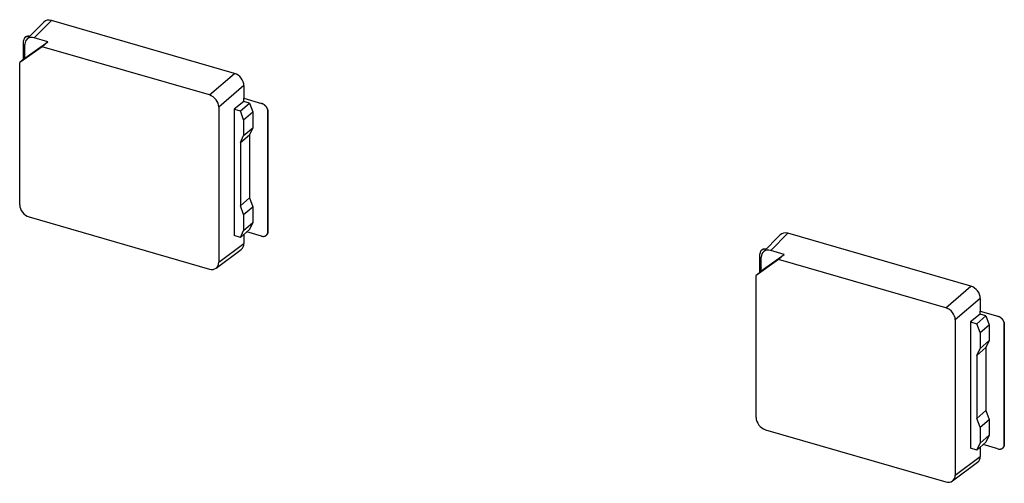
# Model space of a CAD drawing. Header units: millimetres. Extents: x 0 to 210, y 0 to 297.
# Tile 38 of 41: x 118.66 to 125.41, y 232.06 to 235.23. Entities that reach past the tile are written whole.
import ezdxf

# ---------------------------------------------------------------- set-up
doc = ezdxf.new("R2010")
doc.units = ezdxf.units.MM
doc.header["$LTSCALE"] = 19.36
doc.layers.get('0').update_dxf_attribs({"linetype": 'CONTINUOUS'})

msp = doc.modelspace()

# ---------------------------------------------------------------- linework, layer by layer
at = {"color": 7, "linetype": 'Continuous'}
for p, q in [((118.7082, 235.0991), (118.8257, 235.2171)), ((120.1328, 234.865), (118.877, 235.2275)), ((118.6863, 234.9628), (118.6863, 235.0874)), ((118.6947, 234.9702), (118.8528, 235.0826)), ((118.6947, 234.9702), (118.6947, 235.0633)), ((118.8528, 235.0826), (118.7596, 235.1095)), ((118.813, 235.0485), (118.8528, 235.0826)), ((118.813, 235.0485), (118.6594, 234.9393)), ((119.9605, 234.7173), (118.813, 235.0485)), ((118.6947, 234.9702), (118.6594, 234.9393)), ((118.6594, 233.965), (118.6594, 234.9393)), ((118.6947, 234.9949), (118.689, 234.9823)), ((118.689, 234.9652), (118.689, 234.9823)), ((120.1978, 234.7813), (120.1978, 234.6947)), ((120.1975, 234.6728), (120.1315, 234.62)), ((120.1742, 234.6077), (120.2365, 234.6616)), ((120.1975, 234.6945), (120.1978, 234.6947)), ((120.1975, 234.6945), (120.3188, 234.6595)), ((120.1975, 234.6728), (120.1975, 234.6945)), ((120.2365, 234.6616), (120.1975, 234.6728)), ((120.1978, 234.6947), (120.319, 234.6597)), ((120.2365, 234.6616), (120.2581, 234.6012)), ((120.0254, 234.6336), (120.0254, 233.5707)), ((120.1315, 234.62), (120.1742, 234.6077)), ((120.1315, 234.62), (120.1315, 233.754)), ((120.1959, 234.5473), (120.1742, 234.6077)), ((120.1959, 234.5473), (120.2581, 234.6012)), ((120.2581, 234.6012), (120.2581, 234.4929)), ((120.3621, 234.6037), (120.3621, 233.781)), ((120.3623, 233.7812), (120.3623, 234.6039)), ((120.1959, 234.5473), (120.1959, 234.439)), ((120.1959, 234.439), (120.2581, 234.4929)), ((120.2581, 234.4929), (120.2365, 234.4451)), ((120.1742, 234.3912), (120.2365, 234.4451)), ((120.1742, 234.3912), (120.1959, 234.439)), ((120.1742, 234.3912), (120.1742, 233.9581)), ((120.2365, 234.4451), (120.2365, 234.0121)), ((120.1742, 233.9581), (120.2365, 234.0121)), ((120.2365, 234.0121), (120.2581, 233.9517)), ((120.1959, 233.8978), (120.1742, 233.9581)), ((120.1959, 233.8978), (120.2581, 233.9517)), ((120.2581, 233.9517), (120.2581, 233.8434)), ((118.7244, 233.8813), (119.9605, 233.5245)), ((120.1959, 233.8978), (120.1959, 233.7895)), ((120.1742, 233.7416), (120.2365, 233.7956)), ((120.1742, 233.7416), (120.1959, 233.7895)), ((120.1959, 233.7895), (120.2581, 233.8434)), ((120.3188, 233.7502), (120.2177, 233.7793)), ((120.2581, 233.8434), (120.2365, 233.7956)), ((120.1742, 233.7416), (120.1315, 233.754)), ((120.1978, 233.762), (120.1978, 233.6987)), ((120.3515, 233.7557), (120.3517, 233.7559)), ((123.7601, 233.6408), (123.8775, 233.7588)), ((125.1847, 233.4067), (123.9288, 233.7692)), ((120.0071, 233.5308), (120.1795, 233.6588)), ((123.9046, 233.6243), (123.8114, 233.6512)), ((123.8648, 233.5902), (123.7113, 233.481)), ((123.7381, 233.5045), (123.7381, 233.6291)), ((123.7465, 233.5118), (123.9046, 233.6243)), ((123.7465, 233.5118), (123.7465, 233.605)), ((123.8648, 233.5902), (123.9046, 233.6243)), ((125.0123, 233.2589), (123.8648, 233.5902)), ((123.7465, 233.5118), (123.7113, 233.481)), ((123.7465, 233.5365), (123.7408, 233.524)), ((123.7408, 233.5069), (123.7408, 233.524)), ((123.7113, 232.5067), (123.7113, 233.481)), ((125.2496, 233.323), (125.2496, 233.2364)), ((125.0772, 233.1753), (125.0772, 232.1123)), ((125.2493, 233.2145), (125.1833, 233.1617)), ((125.226, 233.1493), (125.2883, 233.2032)), ((125.2493, 233.2361), (125.2496, 233.2364)), ((125.2493, 233.2361), (125.3706, 233.2011)), ((125.2493, 233.2145), (125.2493, 233.2361)), ((125.2883, 233.2032), (125.2493, 233.2145)), ((125.2496, 233.2364), (125.3708, 233.2014)), ((125.2883, 233.2032), (125.3099, 233.1429)), ((125.1833, 233.1617), (125.226, 233.1493)), ((125.1833, 233.1617), (125.1833, 232.2956)), ((125.2477, 233.089), (125.226, 233.1493)), ((125.2477, 233.089), (125.3099, 233.1429)), ((125.3099, 233.1429), (125.3099, 233.0346)), ((125.4139, 233.1453), (125.4139, 232.3226)), ((125.4141, 232.3228), (125.4141, 233.1456)), ((125.2477, 233.089), (125.2477, 232.9807)), ((125.226, 232.9328), (125.2883, 232.9867)), ((125.226, 232.9328), (125.2477, 232.9807)), ((125.2477, 232.9807), (125.3099, 233.0346)), ((125.3099, 233.0346), (125.2883, 232.9867)), ((125.2883, 232.9867), (125.2883, 232.5537)), ((125.226, 232.9328), (125.226, 232.4998)), ((125.226, 232.4998), (125.2883, 232.5537)), ((125.2477, 232.4394), (125.226, 232.4998)), ((125.2883, 232.5537), (125.3099, 232.4933)), ((125.2477, 232.4394), (125.3099, 232.4933)), ((125.2477, 232.4394), (125.2477, 232.3312)), ((125.3099, 232.4933), (125.3099, 232.3851)), ((123.7762, 232.423), (125.0123, 232.0662)), ((125.2477, 232.3312), (125.3099, 232.3851)), ((125.3099, 232.3851), (125.2883, 232.3372)), ((125.226, 232.2833), (125.1833, 232.2956)), ((125.226, 232.2833), (125.2883, 232.3372)), ((125.226, 232.2833), (125.2477, 232.3312)), ((125.2496, 232.3037), (125.2496, 232.2404)), ((125.3706, 232.2918), (125.2695, 232.321)), ((125.4033, 232.2973), (125.4036, 232.2975)), ((125.059, 232.0724), (125.2313, 232.2005))]:
    msp.add_line(p, q, dxfattribs=at)
at = {"color": 9, "linetype": 'Continuous'}
for p, q in [((118.877, 235.2275), (118.7596, 235.1095)), ((119.9605, 234.7173), (120.1328, 234.865)), ((120.1978, 234.7813), (120.0254, 234.6336)), ((120.319, 234.6597), (120.3188, 234.6595)), ((120.3621, 234.6037), (120.3623, 234.6039)), ((120.3623, 233.7812), (120.3621, 233.781)), ((123.9288, 233.7692), (123.8114, 233.6512)), ((120.0254, 233.5707), (120.1978, 233.6987)), ((125.0123, 233.2589), (125.1847, 233.4067)), ((125.2496, 233.323), (125.0772, 233.1753)), ((125.3708, 233.2014), (125.3706, 233.2011)), ((125.4139, 233.1453), (125.4141, 233.1456)), ((125.4141, 232.3228), (125.4139, 232.3226)), ((125.0772, 232.1123), (125.2496, 232.2404))]:
    msp.add_line(p, q, dxfattribs=at)
at = {"color": 7, "linetype": 'Continuous'}
for centre, major_axis, ratio, start_param, end_param in [((118.8771, 235.1625), (-0.0491, 0.0568), 0.749096, -0.856154, 0.05573), ((118.7597, 235.0445), (-0.0491, 0.0568), 0.749096, -0.856154, 0.713425), ((120.1328, 234.8), (-0.0491, 0.0567), 0.750905, -2.427571, -0.857993), ((119.9604, 234.6523), (-0.0491, 0.0567), 0.750905, -2.427571, -0.857993), ((118.7244, 233.9463), (-0.0491, 0.0567), 0.750905, 0.714021, 2.2836), ((123.9289, 233.7042), (-0.0491, 0.0568), 0.749096, -0.856154, 0.05573), ((120.1328, 233.7176), (-0.0491, 0.0568), 0.749096, -3.197323, -2.428168), ((123.8115, 233.5862), (-0.0491, 0.0568), 0.749096, -0.856154, 0.713425), ((119.9604, 233.5895), (-0.0491, 0.0568), 0.749096, 2.285439, 3.855017), ((125.1846, 233.3417), (-0.0491, 0.0567), 0.750905, -2.427571, -0.857993), ((125.0123, 233.194), (-0.0491, 0.0567), 0.750905, -2.427571, -0.857993), ((123.7763, 232.488), (-0.0491, 0.0567), 0.750905, 0.714021, 2.2836), ((125.1846, 232.2592), (-0.0491, 0.0568), 0.749096, -3.197323, -2.428168), ((125.0123, 232.1312), (-0.0491, 0.0568), 0.749096, 2.285439, 3.855017)]:
    msp.add_ellipse(centre, major_axis=major_axis, ratio=ratio, start_param=start_param, end_param=end_param, dxfattribs=at)
for points, knots in [([(118.6969, 235.1127), (118.696, 235.112), (118.6944, 235.1104), (118.6923, 235.1078), (118.6905, 235.1049), (118.6884, 235.1007), (118.6867, 235.0948), (118.6863, 235.0899), (118.6863, 235.0874)], [0, 0, 0, 0, 0.118458, 0.237641, 0.358239, 0.480873, 0.733911, 1, 1, 1, 1]), ([(118.7277, 235.1187), (118.7249, 235.1194), (118.7192, 235.1203), (118.7121, 235.1198), (118.7069, 235.1184), (118.7032, 235.117), (118.6999, 235.1151), (118.6978, 235.1136), (118.6969, 235.1127)], [0, 0, 0, 0, 0.26933, 0.523296, 0.645519, 0.765186, 0.883057, 1, 1, 1, 1]), ([(118.6971, 235.1129), (118.6981, 235.1138), (118.7001, 235.1153), (118.7035, 235.1172), (118.7071, 235.1187), (118.7124, 235.12), (118.7194, 235.1205), (118.7251, 235.1196), (118.728, 235.1189)], [0, 0, 0, 0, 0.116953, 0.234832, 0.354506, 0.476731, 0.73069, 1, 1, 1, 1]), ([(120.3621, 234.6037), (120.3621, 234.6066), (120.3615, 234.6126), (120.359, 234.6214), (120.3549, 234.63), (120.3495, 234.6381), (120.3441, 234.6442), (120.3392, 234.6485), (120.3341, 234.6524), (120.3274, 234.6564), (120.3217, 234.6586), (120.3188, 234.6595)], [0, 0, 0, 0, 0.116114, 0.238134, 0.364827, 0.494413, 0.624797, 0.68965, 0.753892, 0.879481, 1, 1, 1, 1]), ([(120.319, 234.6597), (120.3219, 234.6589), (120.3277, 234.6566), (120.3344, 234.6526), (120.3395, 234.6487), (120.3443, 234.6444), (120.3498, 234.6383), (120.3552, 234.6302), (120.3592, 234.6216), (120.3617, 234.6128), (120.3623, 234.6068), (120.3623, 234.6039)], [0, 0, 0, 0, 0.120519, 0.246108, 0.31035, 0.375203, 0.505587, 0.635173, 0.761866, 0.883886, 1, 1, 1, 1]), ([(120.3623, 233.7812), (120.3623, 233.7787), (120.3619, 233.7738), (120.3602, 233.7679), (120.3581, 233.7637), (120.3563, 233.7608), (120.3542, 233.7582), (120.3526, 233.7566), (120.3517, 233.7559)], [0, 0, 0, 0, 0.266089, 0.519127, 0.641761, 0.762359, 0.881542, 1, 1, 1, 1]), ([(120.3517, 233.7559), (120.3525, 233.7565), (120.354, 233.758), (120.3561, 233.7606), (120.3579, 233.7635), (120.3599, 233.7677), (120.3616, 233.7735), (120.3621, 233.7784), (120.3621, 233.781)], [0, 0, 0, 0, 0.108019, 0.228614, 0.35064, 0.474726, 0.73076, 1, 1, 1, 1]), ([(120.3188, 233.7502), (120.3218, 233.7493), (120.3277, 233.7482), (120.3353, 233.7484), (120.3409, 233.7497), (120.3447, 233.7512), (120.3483, 233.7532), (120.3505, 233.7548), (120.3515, 233.7557)], [0, 0, 0, 0, 0.270664, 0.525063, 0.647129, 0.766407, 0.883714, 1, 1, 1, 1]), ([(123.7487, 233.6544), (123.7478, 233.6537), (123.7462, 233.6521), (123.7441, 233.6495), (123.7423, 233.6466), (123.7402, 233.6423), (123.7385, 233.6365), (123.7381, 233.6316), (123.7381, 233.6291)], [0, 0, 0, 0, 0.118458, 0.237641, 0.358239, 0.480873, 0.733911, 1, 1, 1, 1]), ([(123.7795, 233.6604), (123.7767, 233.6611), (123.771, 233.6619), (123.764, 233.6615), (123.7587, 233.6601), (123.7551, 233.6587), (123.7517, 233.6568), (123.7496, 233.6552), (123.7487, 233.6544)], [0, 0, 0, 0, 0.26933, 0.523296, 0.645519, 0.765186, 0.883057, 1, 1, 1, 1]), ([(123.7489, 233.6546), (123.7499, 233.6554), (123.7519, 233.657), (123.7553, 233.6589), (123.759, 233.6603), (123.7642, 233.6617), (123.7713, 233.6622), (123.7769, 233.6613), (123.7798, 233.6606)], [0, 0, 0, 0, 0.116953, 0.234832, 0.354506, 0.476731, 0.73069, 1, 1, 1, 1]), ([(125.4139, 233.1453), (125.4139, 233.1483), (125.4133, 233.1542), (125.4108, 233.1631), (125.4067, 233.1717), (125.4014, 233.1798), (125.3959, 233.1859), (125.391, 233.1902), (125.386, 233.194), (125.3792, 233.198), (125.3735, 233.2003), (125.3706, 233.2011)], [0, 0, 0, 0, 0.116114, 0.238134, 0.364827, 0.494413, 0.624797, 0.68965, 0.753892, 0.879481, 1, 1, 1, 1]), ([(125.3708, 233.2014), (125.3737, 233.2005), (125.3795, 233.1983), (125.3862, 233.1943), (125.3913, 233.1904), (125.3961, 233.1861), (125.4016, 233.18), (125.407, 233.1719), (125.411, 233.1633), (125.4135, 233.1544), (125.4141, 233.1485), (125.4141, 233.1456)], [0, 0, 0, 0, 0.120519, 0.246108, 0.31035, 0.375203, 0.505587, 0.635173, 0.761866, 0.883886, 1, 1, 1, 1]), ([(125.3706, 232.2918), (125.3736, 232.291), (125.3796, 232.2898), (125.3871, 232.2901), (125.3927, 232.2914), (125.3965, 232.2929), (125.4001, 232.2948), (125.4023, 232.2964), (125.4033, 232.2973)], [0, 0, 0, 0, 0.270664, 0.525063, 0.647129, 0.766407, 0.883714, 1, 1, 1, 1]), ([(125.4141, 232.3228), (125.4141, 232.3203), (125.4137, 232.3154), (125.412, 232.3096), (125.41, 232.3054), (125.4081, 232.3025), (125.406, 232.2998), (125.4044, 232.2983), (125.4036, 232.2975)], [0, 0, 0, 0, 0.266089, 0.519127, 0.641761, 0.762359, 0.881542, 1, 1, 1, 1]), ([(125.4036, 232.2975), (125.4043, 232.2982), (125.4058, 232.2997), (125.4079, 232.3023), (125.4097, 232.3051), (125.4117, 232.3094), (125.4134, 232.3152), (125.4139, 232.3201), (125.4139, 232.3226)], [0, 0, 0, 0, 0.108019, 0.228614, 0.35064, 0.474726, 0.73076, 1, 1, 1, 1])]:
    msp.add_open_spline(points, degree=3, knots=knots, dxfattribs=at)

doc.saveas('drawing.dxf')
